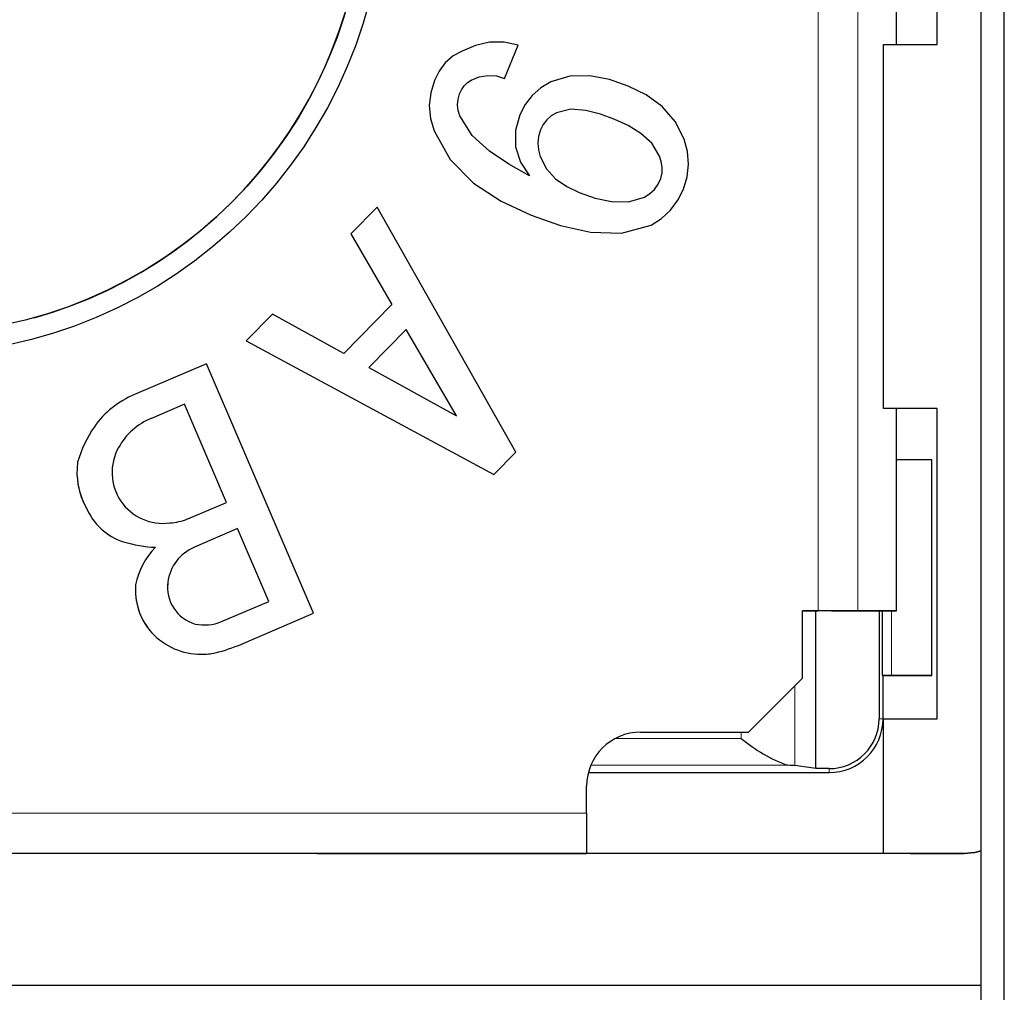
# Model space of a CAD drawing. Header units: millimetres. Extents: x 17 to 414, y 5 to 292.
# Tile 18 of 53: x 197.54 to 201.19, y 41.71 to 45.32. Entities that reach past the tile are written whole.
import ezdxf

# ---------------------------------------------------------------- set-up
doc = ezdxf.new("R2010")
doc.units = ezdxf.units.MM

msp = doc.modelspace()

# ---------------------------------------------------------------- linework, layer by layer
at = {"color": 8, "linetype": 'Continuous', "lineweight": 18}
for p, q in [((200.5004, 43.126), (200.5004, 48.526)), ((200.6478, 43.126), (200.6478, 48.526)), ((197.9069, 43.732), (197.9069, 43.732)), ((197.9249, 43.382), (197.9249, 43.382)), ((198.1879, 43.362), (198.1879, 43.362)), ((198.0889, 43.232), (198.0889, 43.232)), ((200.7719, 42.886), (200.7719, 43.126)), ((198.0219, 43.054), (198.0219, 43.054)), ((198.1999, 42.965), (198.1999, 42.965)), ((198.3509, 42.998), (198.3509, 42.998)), ((200.7409, 42.726), (200.7409, 42.886)), ((200.4138, 42.5518), (200.4138, 42.8479)), ((200.726, 42.726), (200.7409, 42.726)), ((200.7409, 42.726), (200.7409, 42.726)), ((199.8419, 42.676), (199.8419, 42.676)), ((200.2153, 42.6531), (200.2153, 42.676)), ((200.2153, 42.6531), (199.7489, 42.6531)), ((200.3875, 42.5531), (199.6573, 42.5531)), ((200.5409, 42.5409), (200.5409, 42.526)), ((200.5409, 42.526), (200.5409, 42.526)), ((199.6419, 42.476), (199.6419, 42.476)), ((194.6419, 42.376), (199.6419, 42.376)), ((201.0419, 42.226), (201.0419, 42.226))]:
    msp.add_line(p, q, dxfattribs=at)
at = {"color": 7, "linetype": 'Continuous', "lineweight": 25}
for p, q in [((201.1045, 27.9221), (201.1045, 47.9191)), ((201.1904, 27.9222), (201.1904, 47.9192)), ((200.7902, 45.226), (200.7902, 46.426)), ((200.9419, 45.226), (200.9419, 46.426)), ((199.282, 45.2348), (199.2297, 45.2228)), ((199.3356, 45.2357), (199.282, 45.2348)), ((199.388, 45.2244), (199.3356, 45.2357)), ((199.1801, 45.2023), (199.1466, 45.184)), ((199.2297, 45.2228), (199.1801, 45.2023)), ((199.338, 45.1009), (199.388, 45.2244)), ((199.338, 45.1009), (199.388, 45.2244)), ((199.388, 45.2244), (199.388, 45.2244)), ((200.7419, 43.876), (200.7419, 45.226)), ((200.7419, 45.226), (200.9419, 45.226)), ((199.118, 45.1586), (199.0954, 45.1278)), ((199.1466, 45.184), (199.118, 45.1586)), ((199.0954, 45.1278), (199.0785, 45.0935)), ((199.0785, 45.0935), (199.0641, 45.0477)), ((199.1879, 45.0731), (199.1997, 45.0854)), ((199.1879, 45.0731), (199.1997, 45.0854)), ((199.1997, 45.0854), (199.2139, 45.0948)), ((199.1997, 45.0854), (199.2139, 45.0948)), ((199.1997, 45.0854), (199.1997, 45.0854)), ((199.2139, 45.0948), (199.2438, 45.1064)), ((199.2139, 45.0948), (199.2438, 45.1064)), ((199.2139, 45.0948), (199.2139, 45.0948)), ((199.2438, 45.1064), (199.2753, 45.1119)), ((199.2438, 45.1064), (199.2753, 45.1119)), ((199.2438, 45.1064), (199.2438, 45.1064)), ((199.2753, 45.1119), (199.3072, 45.1098)), ((199.2753, 45.1119), (199.2753, 45.1119)), ((199.2753, 45.1119), (199.3072, 45.1098)), ((199.3072, 45.1098), (199.338, 45.1009)), ((199.3072, 45.1098), (199.3072, 45.1098)), ((199.3072, 45.1098), (199.338, 45.1009)), ((199.338, 45.1009), (199.338, 45.1009)), ((199.5096, 45.088), (199.4727, 45.0659)), ((199.58, 45.1095), (199.5096, 45.088)), ((199.6537, 45.1102), (199.58, 45.1095)), ((199.7262, 45.0961), (199.6537, 45.1102)), ((199.7961, 45.0722), (199.7262, 45.0961)), ((199.0641, 45.0477), (199.0585, 45.0002)), ((199.1712, 45.0435), (199.1785, 45.0589)), ((199.1712, 45.0435), (199.1785, 45.0589)), ((199.1785, 45.0589), (199.1879, 45.0731)), ((199.1785, 45.0589), (199.1879, 45.0731)), ((199.1785, 45.0589), (199.1785, 45.0589)), ((199.1879, 45.0731), (199.1879, 45.0731)), ((199.4727, 45.0659), (199.4403, 45.0378)), ((199.8622, 45.0394), (199.7961, 45.0722)), ((199.1638, 45.0029), (199.1653, 45.0236)), ((199.1638, 45.0029), (199.1653, 45.0236)), ((199.1653, 45.0236), (199.1712, 45.0435)), ((199.1653, 45.0236), (199.1712, 45.0435)), ((199.1653, 45.0236), (199.1653, 45.0236)), ((199.1712, 45.0435), (199.1712, 45.0435)), ((199.4403, 45.0378), (199.4137, 45.0042)), ((199.9221, 44.9965), (199.8622, 45.0394)), ((199.0585, 45.0002), (199.063, 44.9525)), ((199.0585, 45.0002), (199.0585, 45.0002)), ((199.0585, 45.0002), (199.063, 44.9525)), ((199.166, 44.9822), (199.1638, 45.0029)), ((199.1716, 44.9622), (199.166, 44.9822)), ((199.4137, 45.0042), (199.3941, 44.966)), ((199.5297, 44.9736), (199.5108, 44.962)), ((199.5297, 44.9736), (199.5108, 44.962)), ((199.5838, 44.9861), (199.5297, 44.9736)), ((199.5838, 44.9861), (199.5297, 44.9736)), ((199.5297, 44.9736), (199.5297, 44.9736)), ((199.6394, 44.9815), (199.5838, 44.9861)), ((199.5838, 44.9861), (199.5838, 44.9861)), ((199.6394, 44.9815), (199.5838, 44.9861)), ((199.6936, 44.9678), (199.6394, 44.9815)), ((199.6394, 44.9815), (199.6394, 44.9815)), ((199.6936, 44.9678), (199.6394, 44.9815)), ((199.9707, 44.9412), (199.9221, 44.9965)), ((199.063, 44.9525), (199.0771, 44.9067)), ((199.063, 44.9525), (199.063, 44.9525)), ((199.063, 44.9525), (199.0771, 44.9067)), ((199.2174, 44.8888), (199.1716, 44.9622)), ((199.3941, 44.966), (199.378, 44.9076)), ((199.4942, 44.9474), (199.4809, 44.9297)), ((199.4942, 44.9474), (199.4809, 44.9297)), ((199.5108, 44.962), (199.4942, 44.9474)), ((199.5108, 44.962), (199.4942, 44.9474)), ((199.4942, 44.9474), (199.4942, 44.9474)), ((199.5108, 44.962), (199.5108, 44.962)), ((199.7461, 44.9487), (199.6936, 44.9678)), ((199.6936, 44.9678), (199.6936, 44.9678)), ((199.7461, 44.9487), (199.6936, 44.9678)), ((199.7963, 44.9257), (199.7461, 44.9487)), ((199.7461, 44.9487), (199.7461, 44.9487)), ((199.7963, 44.9257), (199.7461, 44.9487)), ((200.004, 44.8755), (199.9707, 44.9412)), ((199.0771, 44.9067), (199.136, 44.7994)), ((199.0771, 44.9067), (199.0771, 44.9067)), ((199.0771, 44.9067), (199.136, 44.7994)), ((199.378, 44.9076), (199.378, 44.8473)), ((199.4708, 44.9099), (199.4634, 44.8857)), ((199.4708, 44.9099), (199.4634, 44.8857)), ((199.4809, 44.9297), (199.4708, 44.9099)), ((199.4809, 44.9297), (199.4708, 44.9099)), ((199.4708, 44.9099), (199.4708, 44.9099)), ((199.4809, 44.9297), (199.4809, 44.9297)), ((199.8434, 44.897), (199.7963, 44.9257)), ((199.7963, 44.9257), (199.7963, 44.9257)), ((199.8434, 44.897), (199.7963, 44.9257)), ((199.2817, 44.8305), (199.2174, 44.8888)), ((199.4634, 44.8857), (199.4607, 44.8605)), ((199.4634, 44.8857), (199.4607, 44.8605)), ((199.4634, 44.8857), (199.4634, 44.8857)), ((199.8842, 44.8601), (199.8434, 44.897)), ((199.8434, 44.897), (199.8434, 44.897)), ((199.8842, 44.8601), (199.8434, 44.897)), ((200.0161, 44.8296), (200.004, 44.8755)), ((199.3539, 44.7821), (199.2817, 44.8305)), ((199.378, 44.8473), (199.3963, 44.7898)), ((199.378, 44.8473), (199.378, 44.8473)), ((199.378, 44.8473), (199.3963, 44.7898)), ((199.4607, 44.8605), (199.463, 44.8353)), ((199.463, 44.8353), (199.4695, 44.8107)), ((199.9122, 44.8128), (199.8842, 44.8601)), ((199.8842, 44.8601), (199.8842, 44.8601)), ((199.9122, 44.8128), (199.8842, 44.8601)), ((200.0199, 44.7823), (200.0161, 44.8296)), ((199.136, 44.7994), (199.2227, 44.7126)), ((199.136, 44.7994), (199.136, 44.7994)), ((199.136, 44.7994), (199.2227, 44.7126)), ((199.3963, 44.7898), (199.4296, 44.7393)), ((199.3963, 44.7898), (199.3963, 44.7898)), ((199.3963, 44.7898), (199.4296, 44.7393)), ((199.4695, 44.8107), (199.4932, 44.7659)), ((199.9181, 44.7924), (199.9122, 44.8128)), ((199.9122, 44.8128), (199.9122, 44.8128)), ((199.9181, 44.7924), (199.9122, 44.8128)), ((199.922, 44.7716), (199.9181, 44.7924)), ((199.9181, 44.7924), (199.9181, 44.7924)), ((199.922, 44.7716), (199.9181, 44.7924)), ((199.4296, 44.7393), (199.3539, 44.7821)), ((199.4932, 44.7659), (199.5271, 44.7283)), ((199.9219, 44.7504), (199.922, 44.7716)), ((200.0147, 44.7351), (200.0199, 44.7823)), ((200.0147, 44.7351), (200.0199, 44.7823)), ((200.0199, 44.7823), (200.0199, 44.7823)), ((199.5271, 44.7283), (199.5689, 44.6996)), ((199.9067, 44.7086), (199.9173, 44.7296)), ((199.9173, 44.7296), (199.9219, 44.7504)), ((200.0007, 44.6897), (200.0147, 44.7351)), ((200.0007, 44.6897), (200.0147, 44.7351)), ((200.0147, 44.7351), (200.0147, 44.7351)), ((199.2227, 44.7126), (199.3254, 44.6453)), ((199.2227, 44.7126), (199.2227, 44.7126)), ((199.2227, 44.7126), (199.3254, 44.6453)), ((199.5689, 44.6996), (199.6145, 44.6772)), ((199.8759, 44.6737), (199.8934, 44.6893)), ((199.8934, 44.6893), (199.9067, 44.7086)), ((199.9804, 44.6487), (200.0007, 44.6897)), ((199.9804, 44.6487), (200.0007, 44.6897)), ((200.0007, 44.6897), (200.0007, 44.6897)), ((199.3254, 44.6453), (199.4366, 44.593)), ((199.3254, 44.6453), (199.3254, 44.6453)), ((199.3254, 44.6453), (199.4366, 44.593)), ((199.6145, 44.6772), (199.6734, 44.6566)), ((199.6734, 44.6566), (199.7344, 44.6439)), ((199.7344, 44.6439), (199.7967, 44.6433)), ((199.7967, 44.6433), (199.8563, 44.6606)), ((199.8563, 44.6606), (199.8759, 44.6737)), ((199.9533, 44.612), (199.9804, 44.6487)), ((199.9533, 44.612), (199.9804, 44.6487)), ((199.9804, 44.6487), (199.9804, 44.6487)), ((198.8659, 44.623), (198.7679, 44.524)), ((199.3789, 43.715), (198.8659, 44.623)), ((199.9198, 44.5809), (199.9533, 44.612)), ((199.9198, 44.5809), (199.9533, 44.612)), ((199.9533, 44.612), (199.9533, 44.612)), ((199.4366, 44.593), (199.5447, 44.555)), ((199.4366, 44.593), (199.4366, 44.593)), ((199.4366, 44.593), (199.5447, 44.555)), ((199.8808, 44.5569), (199.9198, 44.5809)), ((199.8808, 44.5569), (199.9198, 44.5809)), ((199.9198, 44.5809), (199.9198, 44.5809)), ((199.5447, 44.555), (199.6566, 44.5301)), ((199.5447, 44.555), (199.5447, 44.555)), ((199.5447, 44.555), (199.6566, 44.5301)), ((199.7709, 44.5267), (199.8808, 44.5569)), ((199.7709, 44.5267), (199.8808, 44.5569)), ((199.8808, 44.5569), (199.8808, 44.5569)), ((198.7679, 44.524), (198.9199, 44.262)), ((198.7679, 44.524), (198.7679, 44.524)), ((198.7679, 44.524), (198.9199, 44.262)), ((199.6566, 44.5301), (199.7709, 44.5267)), ((199.6566, 44.5301), (199.6566, 44.5301)), ((199.6566, 44.5301), (199.7709, 44.5267)), ((199.7709, 44.5267), (199.7709, 44.5267)), ((198.9199, 44.262), (198.7419, 44.08)), ((198.4769, 44.226), (198.3799, 44.127)), ((198.7419, 44.08), (198.4769, 44.226)), ((198.9729, 44.17), (198.8349, 44.029)), ((198.9729, 44.17), (198.8349, 44.029)), ((199.1599, 43.849), (198.9729, 44.17)), ((198.9729, 44.17), (198.9729, 44.17)), ((199.1599, 43.849), (198.9729, 44.17)), ((198.3799, 44.127), (199.2979, 43.632)), ((198.3799, 44.127), (198.3799, 44.127)), ((198.3799, 44.127), (199.2979, 43.632)), ((198.2329, 44.042), (197.9659, 43.928)), ((198.6289, 43.117), (198.2329, 44.042)), ((198.8349, 44.029), (199.1599, 43.849)), ((198.1509, 43.892), (198.0289, 43.84)), ((198.1509, 43.892), (198.0289, 43.84)), ((198.3069, 43.528), (198.1509, 43.892)), ((198.1509, 43.892), (198.1509, 43.892)), ((198.3069, 43.528), (198.1509, 43.892)), ((200.7902, 43.876), (200.7419, 43.876)), ((200.9419, 43.876), (200.7419, 43.876)), ((200.9419, 43.876), (200.7419, 43.876)), ((200.7419, 43.876), (200.7419, 43.876)), ((200.7419, 43.876), (200.7419, 43.876)), ((200.7902, 43.126), (200.7902, 43.876)), ((200.9419, 42.726), (200.9419, 43.876)), ((198.0289, 43.84), (198.0289, 43.84)), ((199.2979, 43.632), (199.3789, 43.715)), ((199.2979, 43.632), (199.3789, 43.715)), ((199.3789, 43.715), (199.3789, 43.715)), ((200.9219, 42.886), (200.9219, 43.686)), ((200.9219, 42.886), (200.9219, 43.686)), ((200.9219, 43.686), (200.9219, 43.686)), ((197.7527, 43.6274), (197.7527, 43.6274)), ((199.2979, 43.632), (199.2979, 43.632)), ((198.1629, 43.467), (198.3069, 43.528)), ((197.7869, 43.509), (197.7869, 43.509)), ((198.3479, 43.431), (198.1879, 43.362)), ((198.3479, 43.431), (198.1879, 43.362)), ((198.4639, 43.161), (198.3479, 43.431)), ((198.3479, 43.431), (198.3479, 43.431)), ((198.4639, 43.161), (198.3479, 43.431)), ((198.0889, 43.232), (198.088, 43.2073)), ((197.9694, 43.1914), (197.9694, 43.1914)), ((198.2879, 43.086), (198.4639, 43.161)), ((198.3509, 42.998), (198.6289, 43.117)), ((198.3509, 42.998), (198.6289, 43.117)), ((198.6289, 43.117), (198.6289, 43.117)), ((200.5004, 43.126), (200.4419, 43.126)), ((200.4419, 42.876), (200.4419, 43.126)), ((200.4419, 42.876), (200.4419, 43.126)), ((200.4419, 43.126), (200.4419, 43.126)), ((200.4419, 43.126), (200.5004, 43.126)), ((200.4919, 42.5409), (200.4919, 43.126)), ((200.5495, 43.126), (200.6827, 43.126)), ((200.7902, 43.126), (200.6478, 43.126)), ((200.6827, 43.126), (200.741, 43.126)), ((200.726, 43.126), (200.726, 42.726)), ((200.7383, 42.886), (200.7383, 43.126)), ((200.741, 43.126), (200.7902, 43.126)), ((198.2529, 42.968), (198.2529, 42.968)), ((200.2419, 42.676), (200.4419, 42.876)), ((200.2419, 42.676), (200.4419, 42.876)), ((200.4419, 42.876), (200.4419, 42.876)), ((200.7383, 42.886), (200.7409, 42.886)), ((200.7719, 42.886), (200.7383, 42.886)), ((200.7409, 42.886), (200.9219, 42.886)), ((200.7409, 42.886), (200.7409, 42.886)), ((200.7409, 42.726), (200.7409, 42.886)), ((200.9219, 42.886), (200.9219, 42.886)), ((200.7419, 42.226), (200.7419, 42.726)), ((200.7419, 42.726), (200.9419, 42.726)), ((199.8419, 42.676), (200.2419, 42.676)), ((199.8419, 42.676), (200.1919, 42.676)), ((200.1919, 42.676), (200.2419, 42.676)), ((200.1919, 42.676), (200.1919, 42.676)), ((200.2419, 42.676), (200.2419, 42.676)), ((199.6482, 42.526), (200.5409, 42.526)), ((199.6482, 42.526), (200.5409, 42.526)), ((200.4919, 42.5409), (200.4138, 42.5518)), ((200.5409, 42.5409), (200.4919, 42.5409)), ((199.6419, 42.376), (199.6419, 42.476)), ((199.6419, 42.376), (199.6419, 42.476)), ((199.6419, 42.376), (199.6419, 42.326)), ((199.6419, 42.376), (199.6419, 42.226)), ((199.6419, 42.326), (199.6419, 42.326)), ((199.6419, 42.326), (199.6419, 42.226)), ((199.6419, 42.226), (194.6419, 42.226)), ((198.6919, 42.226), (195.5919, 42.226)), ((198.6419, 42.226), (198.6919, 42.226)), ((198.6419, 42.226), (199.3419, 42.226)), ((198.6419, 42.226), (198.6419, 42.226)), ((198.6919, 42.226), (198.6919, 42.226)), ((199.3419, 42.226), (199.6419, 42.226)), ((200.8419, 42.226), (199.3419, 42.226)), ((200.7419, 42.226), (199.3419, 42.226)), ((199.6419, 42.226), (199.6419, 42.226)), ((201.0419, 42.226), (200.7419, 42.226)), ((200.7419, 42.226), (200.7419, 42.226)), ((201.1045, 41.736), (194.6011, 41.736))]:
    msp.add_line(p, q, dxfattribs=at)
at = {"color": 7, "linetype": 'Continuous', "lineweight": 25, "flags": 128}
for points in [[(200.9219, 43.686), (200.919, 43.686), (200.9105, 43.686), (200.8966, 43.686), (200.8779, 43.686), (200.8552, 43.686), (200.8293, 43.686), (200.8011, 43.686), (200.7902, 43.686)], [(200.6478, 43.126), (200.6408, 43.126), (200.6297, 43.126), (200.6146, 43.126), (200.5962, 43.126), (200.5749, 43.126), (200.5513, 43.126), (200.5262, 43.126), (200.5004, 43.126)], [(200.5495, 43.126), (200.5472, 43.126), (200.5435, 43.126), (200.5385, 43.126), (200.5323, 43.126), (200.5252, 43.126), (200.5174, 43.126), (200.509, 43.126), (200.5004, 43.126)], [(200.9219, 42.886), (200.919, 42.886), (200.9105, 42.886), (200.8966, 42.886), (200.8779, 42.886), (200.8552, 42.886), (200.8293, 42.886), (200.8011, 42.886), (200.7719, 42.886)], [(201.1045, 42.2361), (201.0809, 42.2299), (201.0419, 42.226)], [(201.0419, 42.226), (201.0809, 42.2299), (201.1045, 42.2361)], [(200.8419, 42.226), (200.8809, 42.226), (200.9184, 42.226), (200.953, 42.226), (200.9833, 42.226), (201.0082, 42.226), (201.0267, 42.226), (201.038, 42.226), (201.0419, 42.226)]]:
    msp.add_lwpolyline(points, dxfattribs=at)
at = {"color": 7, "linetype": 'Continuous', "lineweight": 25}
for radius in [1.75, 1.675]:
    msp.add_circle((197.1419, 45.826), radius, dxfattribs=at)
for centre, radius, start, end in [((197.1419, 45.826), 1.675, 285.6498, 2.8212), ((198.0957, 43.6127), 0.341, 112.3765, 144.8493), ((198.1203, 43.6138), 0.244, 112.012, 151.0214), ((198.1203, 43.6138), 0.244, 112.012, 151.0214), ((198.175, 43.5603), 0.436, 145.2132, 164.4682), ((198.0716, 43.6393), 0.189, 150.628, 277.6914), ((198.0716, 43.6393), 0.189, 150.628, 182.8212), ((198.0204, 43.6406), 0.268, 172.1777, 209.3909), ((198.0204, 43.6406), 0.268, 182.8212, 209.3909), ((197.9936, 43.5952), 0.224, 202.629, 252.1249), ((197.9936, 43.5952), 0.224, 202.629, 252.1249), ((198.0821, 43.6695), 0.218, 273.8738, 291.7348), ((198.0568, 43.8028), 0.441, 252.5962, 268.3231), ((198.0568, 43.8028), 0.441, 252.5962, 268.3231), ((198.2379, 43.1699), 0.273, 135.2809, 168.9998), ((198.2515, 43.2109), 0.164, 112.8294, 172.5893), ((198.2515, 43.2109), 0.164, 112.8294, 172.5893), ((198.2061, 43.2031), 0.237, 175.42, 218.9771), ((198.2308, 43.2143), 0.143, 172.898, 253.797), ((198.2061, 43.2031), 0.237, 182.8212, 218.9771), ((198.2247, 43.2395), 0.166, 258.2379, 292.364), ((198.213, 43.2137), 0.249, 219.8806, 266.9893), ((198.213, 43.2137), 0.249, 219.8806, 266.9893), ((198.2117, 43.2258), 0.261, 267.4029, 279.0765), ((198.2117, 43.2258), 0.261, 267.4029, 279.0765), ((198.1486, 43.4836), 0.526, 281.4297, 292.6113), ((198.1486, 43.4836), 0.526, 281.4297, 292.6113), ((200.5409, 42.726), 0.1852, 270, 360), ((200.5409, 42.726), 0.2, 270, 360), ((199.8419, 42.476), 0.2, 90, 180), ((199.8419, 42.476), 0.2, 90, 180), ((200.5795, 43.082), 0.5627, 229.6664, 250.0478)]:
    msp.add_arc(centre, radius, start, end, dxfattribs=at)
at = {"color": 8, "linetype": 'Continuous', "lineweight": 18}
msp.add_arc((200.5409, 42.726), 0.2, 270, 0, dxfattribs=at)
at = {"color": 7, "linetype": 'Continuous', "lineweight": 25}
msp.add_ellipse((200.2153, 42.5513), major_axis=(0.2, 0), ratio=0.017456, start_param=0.124355, end_param=0.533705, dxfattribs=at)

doc.saveas('drawing.dxf')
